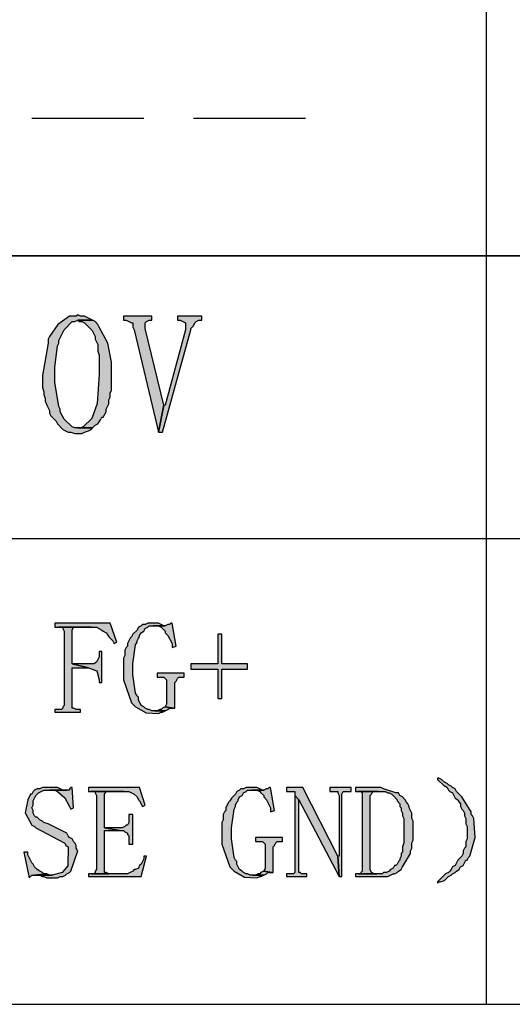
# Model space of a CAD drawing. Header units: millimetres. Extents: x 32176 to 33806, y 9889 to 10961.
# Tile 8 of 41: x 32396 to 32405, y 10187 to 10207. Entities that reach past the tile are written whole.
import ezdxf

# ---------------------------------------------------------------- set-up
doc = ezdxf.new("R2010")
doc.units = ezdxf.units.MM
doc.layers.add('Z_entity', color=7, linetype='Continuous')

msp = doc.modelspace()

# ---------------------------------------------------------------- hatches: boundary and pattern name
at = {"layer": 'Z_entity'}
for points in [[(32396.824, 10201.023), (32396.797, 10200.997), (32396.665, 10200.997), (32396.433, 10200.832), (32396.268, 10200.6), (32396.241, 10200.547), (32396.241, 10200.467), (32396.135, 10199.832), (32396.135, 10199.594), (32396.162, 10199.514), (32396.162, 10199.461), (32396.188, 10199.382), (32396.188, 10199.329), (32396.215, 10199.25), (32396.268, 10199.144), (32396.268, 10199.091), (32396.294, 10199.038), (32396.4, 10198.932), (32396.427, 10198.879), (32396.532, 10198.773), (32396.638, 10198.72), (32396.691, 10198.72), (32396.771, 10198.694), (32396.903, 10198.694), (32396.956, 10198.72), (32397.035, 10198.747), (32397.088, 10198.773), (32397.115, 10198.8), (32396.771, 10198.8), (32396.718, 10198.826), (32396.559, 10198.972), (32396.479, 10199.117), (32396.479, 10199.17), (32396.453, 10199.223), (32396.374, 10199.7), (32396.374, 10199.991), (32396.427, 10200.415), (32396.453, 10200.467), (32396.453, 10200.52), (32396.558, 10200.727), (32396.718, 10200.891), (32396.771, 10200.891), (32396.824, 10200.918), (32397.115, 10200.918), (32397.062, 10200.944), (32397.009, 10200.971), (32396.956, 10200.997), (32396.877, 10200.997)], [(32398.28, 10200.997), (32397.724, 10200.997), (32397.724, 10200.918), (32397.777, 10200.918), (32397.883, 10200.865), (32397.909, 10200.865), (32397.909, 10200.785), (32397.936, 10200.732), (32398.412, 10198.72), (32398.518, 10199.25), (32398.147, 10200.759), (32398.147, 10200.865), (32398.174, 10200.891), (32398.227, 10200.918), (32398.28, 10200.918)], [(32399.259, 10200.997), (32398.783, 10200.997), (32398.783, 10200.918), (32398.836, 10200.918), (32398.942, 10200.865), (32398.942, 10200.732), (32398.545, 10199.25), (32398.518, 10199.25), (32398.412, 10198.72), (32398.492, 10198.72), (32399.048, 10200.732), (32399.048, 10200.759), (32399.1, 10200.812), (32399.127, 10200.865), (32399.153, 10200.891), (32399.206, 10200.918), (32399.259, 10200.918)], [(32397.115, 10200.918), (32396.824, 10200.918), (32396.85, 10200.891), (32396.903, 10200.891), (32396.956, 10200.865), (32397.108, 10200.72), (32397.168, 10200.6), (32397.168, 10200.547), (32397.221, 10200.441), (32397.221, 10200.309), (32397.247, 10200.229), (32397.247, 10199.859), (32397.205, 10199.279), (32397.104, 10198.989), (32396.93, 10198.826), (32396.877, 10198.8), (32396.824, 10198.8), (32397.115, 10198.8), (32397.168, 10198.853), (32397.221, 10198.879), (32397.274, 10198.958), (32397.3, 10199.011), (32397.327, 10199.011), (32397.38, 10199.117), (32397.38, 10199.17), (32397.433, 10199.276), (32397.433, 10199.356), (32397.459, 10199.408), (32397.459, 10199.488), (32397.486, 10199.541), (32397.486, 10200.097), (32397.414, 10200.465), (32397.247, 10200.785), (32397.221, 10200.838), (32397.168, 10200.891)], [(32397.459, 10194.961), (32396.374, 10194.961), (32396.374, 10194.881), (32397.194, 10194.881), (32397.3, 10194.828), (32397.327, 10194.802), (32397.38, 10194.775), (32397.406, 10194.749), (32397.433, 10194.696), (32397.512, 10194.617), (32397.538, 10194.564), (32397.591, 10194.59)], [(32396.453, 10194.881), (32396.532, 10194.881), (32396.532, 10194.855), (32396.559, 10194.802), (32396.559, 10193.346), (32396.532, 10193.319), (32396.532, 10193.293), (32396.506, 10193.266), (32396.374, 10193.266), (32396.374, 10193.213), (32396.877, 10193.213), (32396.877, 10193.266), (32396.797, 10193.266), (32396.744, 10193.293), (32396.718, 10193.293), (32396.718, 10194.087), (32397.035, 10194.087), (32396.718, 10194.166), (32396.718, 10194.828), (32396.744, 10194.881), (32397.088, 10194.881)], [(32398.306, 10194.961), (32398.2, 10194.961), (32398.147, 10194.934), (32398.094, 10194.934), (32398.068, 10194.908), (32398.015, 10194.881), (32397.989, 10194.828), (32397.909, 10194.749), (32397.883, 10194.696), (32397.856, 10194.669), (32397.803, 10194.564), (32397.803, 10194.511), (32397.777, 10194.484), (32397.75, 10194.431), (32397.75, 10194.325), (32397.724, 10194.272), (32397.724, 10193.849), (32397.883, 10193.399), (32397.909, 10193.372), (32397.962, 10193.319), (32398.169, 10193.201), (32398.412, 10193.187), (32398.465, 10193.213), (32398.492, 10193.213), (32398.545, 10193.24), (32398.28, 10193.24), (32398.227, 10193.266), (32398.2, 10193.266), (32398.147, 10193.293), (32398.121, 10193.319), (32398.068, 10193.346), (32398.015, 10193.452), (32398.015, 10193.505), (32397.989, 10193.531), (32397.962, 10193.584), (32397.909, 10193.955), (32397.909, 10194.166), (32397.962, 10194.537), (32397.989, 10194.59), (32397.989, 10194.617), (32398.015, 10194.669), (32398.041, 10194.696), (32398.041, 10194.722), (32398.068, 10194.775), (32398.121, 10194.802), (32398.147, 10194.855), (32398.2, 10194.881), (32398.227, 10194.908), (32398.545, 10194.908), (32398.518, 10194.908), (32398.465, 10194.934), (32398.412, 10194.961), (32398.359, 10194.961)], [(32398.677, 10194.961), (32398.65, 10194.961), (32398.624, 10194.934), (32398.597, 10194.934), (32398.545, 10194.908), (32398.306, 10194.908), (32398.412, 10194.908), (32398.465, 10194.881), (32398.545, 10194.802), (32398.545, 10194.775), (32398.597, 10194.722), (32398.677, 10194.564), (32398.677, 10194.484), (32398.756, 10194.511)], [(32399.656, 10194.749), (32399.577, 10194.749), (32399.577, 10194.166), (32399.048, 10194.166), (32399.048, 10194.061), (32399.577, 10194.061), (32399.577, 10193.478), (32399.656, 10193.478), (32399.656, 10194.061), (32400.159, 10194.061), (32400.159, 10194.166), (32399.656, 10194.166)], [(32397.3, 10194.405), (32397.247, 10194.405), (32397.247, 10194.299), (32397.194, 10194.193), (32397.141, 10194.166), (32396.718, 10194.166), (32397.035, 10194.087), (32397.201, 10194.027), (32397.247, 10193.849), (32397.247, 10193.796), (32397.3, 10193.796)], [(32398.915, 10193.981), (32398.386, 10193.981), (32398.386, 10193.902), (32398.518, 10193.902), (32398.571, 10193.849), (32398.571, 10193.372), (32398.545, 10193.319), (32398.703, 10193.293), (32398.73, 10193.293), (32398.73, 10193.796), (32398.756, 10193.822), (32398.783, 10193.875), (32398.809, 10193.902), (32398.915, 10193.902)], [(32398.545, 10193.319), (32398.492, 10193.293), (32398.465, 10193.266), (32398.439, 10193.266), (32398.386, 10193.24), (32398.333, 10193.24), (32398.545, 10193.24), (32398.597, 10193.266), (32398.624, 10193.293), (32398.703, 10193.293)], [(32403.892, 10191.916), (32403.892, 10191.89), (32404.025, 10191.757), (32404.051, 10191.757), (32404.078, 10191.731), (32404.104, 10191.678), (32404.131, 10191.651), (32404.184, 10191.625), (32404.237, 10191.519), (32404.29, 10191.492), (32404.316, 10191.44), (32404.343, 10191.413), (32404.343, 10191.36), (32404.369, 10191.307), (32404.395, 10191.281), (32404.422, 10191.228), (32404.422, 10191.175), (32404.448, 10191.122), (32404.448, 10191.016), (32404.475, 10190.963), (32404.475, 10190.725), (32404.448, 10190.672), (32404.448, 10190.566), (32404.422, 10190.539), (32404.395, 10190.486), (32404.395, 10190.433), (32404.369, 10190.381), (32404.29, 10190.301), (32404.237, 10190.195), (32404.184, 10190.169), (32404.157, 10190.116), (32404.131, 10190.089), (32404.104, 10190.063), (32404.051, 10190.036), (32403.892, 10189.877), (32403.892, 10189.851), (32403.919, 10189.877), (32403.945, 10189.877), (32404.025, 10189.904), (32404.104, 10189.983), (32404.157, 10190.01), (32404.184, 10190.036), (32404.237, 10190.063), (32404.263, 10190.089), (32404.316, 10190.116), (32404.343, 10190.169), (32404.395, 10190.195), (32404.448, 10190.301), (32404.475, 10190.301), (32404.501, 10190.354), (32404.528, 10190.381), (32404.63, 10190.749), (32404.607, 10191.122), (32404.581, 10191.175), (32404.554, 10191.201), (32404.554, 10191.254), (32404.369, 10191.545), (32404.29, 10191.625), (32404.263, 10191.651), (32404.237, 10191.704), (32404.184, 10191.731), (32404.157, 10191.757), (32404.104, 10191.784), (32404.078, 10191.81), (32404.025, 10191.837), (32403.972, 10191.89), (32403.919, 10191.916)], [(32396.294, 10191.731), (32396.135, 10191.731), (32396.082, 10191.704), (32396.029, 10191.704), (32395.976, 10191.678), (32395.95, 10191.651), (32395.923, 10191.598), (32395.897, 10191.598), (32395.844, 10191.492), (32395.792, 10191.233), (32395.923, 10190.989), (32395.976, 10190.963), (32396.003, 10190.936), (32396.559, 10190.645), (32396.585, 10190.619), (32396.585, 10190.592), (32396.638, 10190.566), (32396.633, 10190.19), (32396.52, 10190.06), (32396.321, 10190.01), (32396.082, 10190.01), (32396.135, 10189.983), (32396.162, 10189.983), (32396.215, 10189.957), (32396.427, 10189.957), (32396.479, 10189.983), (32396.532, 10189.983), (32396.585, 10190.01), (32396.612, 10190.036), (32396.665, 10190.063), (32396.691, 10190.089), (32396.824, 10190.486), (32396.797, 10190.539), (32396.797, 10190.592), (32396.771, 10190.645), (32396.744, 10190.672), (32396.718, 10190.725), (32396.665, 10190.751), (32396.638, 10190.778), (32396.612, 10190.831), (32396.4, 10190.936), (32396.347, 10190.963), (32396.294, 10190.989), (32396.241, 10191.016), (32396.162, 10191.042), (32396.135, 10191.069), (32396.082, 10191.095), (32396.056, 10191.122), (32396.029, 10191.148), (32396.003, 10191.148), (32395.976, 10191.175), (32395.95, 10191.228), (32395.95, 10191.281), (32395.923, 10191.334), (32395.95, 10191.387), (32395.95, 10191.466), (32396.003, 10191.572), (32396.029, 10191.598), (32396.056, 10191.625), (32396.109, 10191.651), (32396.162, 10191.678), (32396.532, 10191.678), (32396.427, 10191.731), (32396.347, 10191.731)], [(32396.532, 10191.678), (32396.268, 10191.678), (32396.612, 10191.678), (32396.585, 10191.678)], [(32396.718, 10191.731), (32396.691, 10191.731), (32396.665, 10191.704), (32396.665, 10191.678), (32396.374, 10191.678), (32396.427, 10191.651), (32396.572, 10191.529), (32396.665, 10191.36), (32396.691, 10191.307), (32396.744, 10191.334)], [(32398.041, 10191.731), (32397.035, 10191.731), (32397.035, 10191.651), (32397.83, 10191.651), (32397.883, 10191.625), (32397.936, 10191.598), (32397.989, 10191.545), (32398.015, 10191.492), (32398.041, 10191.466), (32398.094, 10191.36), (32398.147, 10191.387)], [(32400.239, 10191.731), (32400.133, 10191.731), (32400.08, 10191.704), (32400.027, 10191.704), (32400.001, 10191.678), (32399.948, 10191.651), (32399.921, 10191.598), (32399.842, 10191.519), (32399.815, 10191.466), (32399.789, 10191.44), (32399.736, 10191.334), (32399.736, 10191.281), (32399.709, 10191.254), (32399.683, 10191.201), (32399.683, 10191.095), (32399.656, 10191.042), (32399.656, 10190.619), (32399.815, 10190.169), (32399.895, 10190.089), (32400.102, 10189.971), (32400.345, 10189.957), (32400.398, 10189.983), (32400.424, 10189.983), (32400.477, 10190.01), (32400.212, 10190.01), (32400.159, 10190.036), (32400.133, 10190.036), (32400.08, 10190.063), (32400.054, 10190.089), (32400.001, 10190.116), (32399.948, 10190.222), (32399.948, 10190.275), (32399.921, 10190.301), (32399.895, 10190.354), (32399.842, 10190.725), (32399.842, 10190.936), (32399.895, 10191.307), (32399.921, 10191.36), (32399.921, 10191.387), (32399.948, 10191.44), (32399.974, 10191.466), (32399.974, 10191.492), (32400.001, 10191.545), (32400.054, 10191.572), (32400.08, 10191.625), (32400.133, 10191.651), (32400.159, 10191.678), (32400.477, 10191.678), (32400.451, 10191.678), (32400.398, 10191.704), (32400.345, 10191.731), (32400.292, 10191.731)], [(32400.61, 10191.731), (32400.583, 10191.731), (32400.557, 10191.704), (32400.53, 10191.704), (32400.477, 10191.678), (32400.239, 10191.678), (32400.345, 10191.678), (32400.398, 10191.651), (32400.424, 10191.625), (32400.477, 10191.572), (32400.477, 10191.545), (32400.53, 10191.492), (32400.61, 10191.334), (32400.61, 10191.254), (32400.689, 10191.281)], [(32401.245, 10191.731), (32400.927, 10191.731), (32400.927, 10191.651), (32401.086, 10191.651), (32401.086, 10191.572), (32401.166, 10191.492), (32401.96, 10189.983), (32401.933, 10190.381)], [(32402.198, 10191.731), (32401.774, 10191.731), (32401.774, 10191.651), (32401.933, 10191.651), (32401.933, 10191.625), (32401.96, 10191.572), (32401.96, 10190.381), (32401.933, 10190.381), (32401.96, 10189.983), (32402.013, 10189.983), (32402.013, 10191.598), (32402.039, 10191.651), (32402.198, 10191.651)], [(32402.728, 10191.731), (32402.277, 10191.731), (32402.277, 10191.651), (32402.86, 10191.651), (32402.913, 10191.625), (32402.939, 10191.625), (32402.992, 10191.598), (32403.019, 10191.572), (32403.098, 10191.492), (32403.098, 10191.466), (32403.151, 10191.413), (32403.151, 10191.36), (32403.178, 10191.334), (32403.178, 10191.281), (32403.204, 10191.228), (32403.204, 10191.175), (32403.231, 10191.122), (32403.231, 10191.069), (32403.231, 10190.698), (32403.231, 10190.645), (32403.204, 10190.566), (32403.204, 10190.46), (32403.178, 10190.433), (32403.178, 10190.381), (32403.151, 10190.328), (32403.151, 10190.301), (32403.125, 10190.275), (32403.098, 10190.222), (32403.072, 10190.195), (32403.045, 10190.195), (32403.019, 10190.142), (32402.966, 10190.116), (32402.939, 10190.089), (32402.886, 10190.063), (32402.833, 10190.063), (32402.807, 10190.036), (32402.277, 10190.036), (32402.277, 10189.983), (32402.913, 10189.983), (32402.966, 10190.01), (32403.019, 10190.036), (32403.045, 10190.036), (32403.098, 10190.063), (32403.125, 10190.089), (32403.178, 10190.116), (32403.204, 10190.169), (32403.363, 10190.433), (32403.363, 10190.486), (32403.389, 10190.539), (32403.389, 10190.645), (32403.416, 10190.698), (32403.416, 10191.069), (32403.389, 10191.122), (32403.389, 10191.228), (32403.336, 10191.334), (32403.336, 10191.36), (32403.31, 10191.413), (32403.284, 10191.44), (32403.257, 10191.492), (32403.204, 10191.545), (32403.151, 10191.572), (32403.125, 10191.625), (32403.072, 10191.625), (32402.833, 10191.704), (32402.781, 10191.731)], [(32397.088, 10191.651), (32397.168, 10191.651), (32397.168, 10191.625), (32397.194, 10191.572), (32397.194, 10190.116), (32397.168, 10190.089), (32397.168, 10190.063), (32397.141, 10190.036), (32397.088, 10190.036), (32397.433, 10190.036), (32397.38, 10190.063), (32397.353, 10190.063), (32397.353, 10190.884), (32397.644, 10190.884), (32397.353, 10190.936), (32397.353, 10191.598), (32397.38, 10191.651), (32397.724, 10191.651)], [(32401.086, 10191.572), (32401.086, 10190.063), (32401.06, 10190.036), (32400.927, 10190.036), (32400.927, 10189.983), (32401.324, 10189.983), (32401.324, 10190.036), (32401.218, 10190.036), (32401.192, 10190.063), (32401.166, 10190.063), (32401.166, 10191.492)], [(32402.33, 10191.651), (32402.383, 10191.651), (32402.41, 10191.625), (32402.41, 10190.089), (32402.383, 10190.063), (32402.383, 10190.036), (32402.33, 10190.036), (32402.701, 10190.036), (32402.648, 10190.036), (32402.595, 10190.063), (32402.569, 10190.116), (32402.569, 10191.572), (32402.595, 10191.598), (32402.622, 10191.651), (32402.728, 10191.651)], [(32397.909, 10191.201), (32397.83, 10191.201), (32397.83, 10191.042), (32397.803, 10190.989), (32397.777, 10190.989), (32397.75, 10190.963), (32397.697, 10190.936), (32397.353, 10190.936), (32397.644, 10190.884), (32397.724, 10190.884), (32397.75, 10190.857), (32397.803, 10190.831), (32397.803, 10190.804), (32397.83, 10190.778), (32397.83, 10190.619), (32397.909, 10190.619)], [(32400.848, 10190.751), (32400.318, 10190.751), (32400.318, 10190.672), (32400.451, 10190.672), (32400.504, 10190.619), (32400.504, 10190.142), (32400.477, 10190.089), (32400.636, 10190.063), (32400.663, 10190.063), (32400.663, 10190.566), (32400.689, 10190.592), (32400.715, 10190.645), (32400.742, 10190.672), (32400.848, 10190.672)], [(32395.844, 10190.46), (32395.765, 10190.46), (32395.871, 10189.957), (32395.923, 10190.01), (32395.976, 10190.01), (32396.215, 10190.036), (32396.162, 10190.036), (32396.135, 10190.063), (32396.082, 10190.089), (32396.029, 10190.116), (32395.976, 10190.169), (32395.95, 10190.222), (32395.923, 10190.248), (32395.844, 10190.407)], [(32398.121, 10190.381), (32398.121, 10190.328), (32398.068, 10190.222), (32398.041, 10190.195), (32398.015, 10190.142), (32397.962, 10190.116), (32397.936, 10190.116), (32397.909, 10190.089), (32397.856, 10190.063), (32397.803, 10190.036), (32397.035, 10190.036), (32397.035, 10189.983), (32398.068, 10189.983), (32398.174, 10190.381)], [(32396.215, 10190.036), (32395.976, 10190.01), (32396.321, 10190.01), (32396.268, 10190.01)], [(32400.477, 10190.089), (32400.424, 10190.063), (32400.398, 10190.036), (32400.371, 10190.036), (32400.318, 10190.01), (32400.265, 10190.01), (32400.477, 10190.01), (32400.53, 10190.036), (32400.557, 10190.063), (32400.636, 10190.063)]]:
    msp.add_hatch(color=7, dxfattribs=at).paths.add_polyline_path(points)

# ---------------------------------------------------------------- linework, layer by layer
at = {"layer": 'Z_entity', "color": 7}
for p, q in [((32404.846, 10255.509), (32404.846, 10187.468)), ((32395.923, 10204.889), (32398.121, 10204.889)), ((32399.1, 10204.889), (32401.298, 10204.889)), ((32380.462, 10202.188), (32415.78, 10202.188)), ((32415.78, 10202.188), (32380.462, 10202.188)), ((32396.665, 10200.997), (32396.433, 10200.832)), ((32396.797, 10200.997), (32396.665, 10200.997)), ((32396.824, 10201.023), (32396.797, 10200.997)), ((32396.877, 10200.997), (32396.824, 10201.023)), ((32396.956, 10200.997), (32396.877, 10200.997)), ((32397.009, 10200.971), (32396.956, 10200.997)), ((32397.062, 10200.944), (32397.009, 10200.971)), ((32398.28, 10200.997), (32397.724, 10200.997)), ((32397.724, 10200.997), (32397.724, 10200.918)), ((32398.28, 10200.918), (32398.28, 10200.997)), ((32399.259, 10200.997), (32398.783, 10200.997)), ((32398.783, 10200.997), (32398.783, 10200.918)), ((32399.259, 10200.918), (32399.259, 10200.997)), ((32396.433, 10200.832), (32396.268, 10200.6)), ((32396.558, 10200.727), (32396.718, 10200.891)), ((32396.718, 10200.891), (32396.771, 10200.891)), ((32396.771, 10200.891), (32396.824, 10200.918)), ((32396.824, 10200.918), (32397.115, 10200.918)), ((32397.115, 10200.918), (32396.824, 10200.918)), ((32396.824, 10200.918), (32396.85, 10200.891)), ((32396.85, 10200.891), (32396.903, 10200.891)), ((32396.903, 10200.891), (32396.956, 10200.865)), ((32396.956, 10200.865), (32397.108, 10200.72)), ((32397.115, 10200.918), (32397.062, 10200.944)), ((32397.168, 10200.891), (32397.115, 10200.918)), ((32397.221, 10200.838), (32397.168, 10200.891)), ((32397.247, 10200.785), (32397.221, 10200.838)), ((32397.414, 10200.465), (32397.247, 10200.785)), ((32397.724, 10200.918), (32397.777, 10200.918)), ((32397.777, 10200.918), (32397.883, 10200.865)), ((32397.883, 10200.865), (32397.909, 10200.865)), ((32397.909, 10200.865), (32397.909, 10200.785)), ((32397.909, 10200.785), (32397.936, 10200.732)), ((32398.147, 10200.865), (32398.174, 10200.891)), ((32398.147, 10200.759), (32398.147, 10200.865)), ((32398.174, 10200.891), (32398.227, 10200.918)), ((32398.227, 10200.918), (32398.28, 10200.918)), ((32398.783, 10200.918), (32398.836, 10200.918)), ((32398.836, 10200.918), (32398.942, 10200.865)), ((32398.942, 10200.865), (32398.942, 10200.732)), ((32399.048, 10200.759), (32399.1, 10200.812)), ((32399.1, 10200.812), (32399.127, 10200.865)), ((32399.127, 10200.865), (32399.153, 10200.891)), ((32399.153, 10200.891), (32399.206, 10200.918)), ((32399.206, 10200.918), (32399.259, 10200.918)), ((32396.268, 10200.6), (32396.241, 10200.547)), ((32396.453, 10200.52), (32396.558, 10200.727)), ((32397.108, 10200.72), (32397.168, 10200.6)), ((32397.168, 10200.6), (32397.168, 10200.547)), ((32397.936, 10200.732), (32398.412, 10198.72)), ((32398.518, 10199.25), (32398.147, 10200.759)), ((32398.492, 10198.72), (32399.048, 10200.732)), ((32398.942, 10200.732), (32398.545, 10199.25)), ((32399.048, 10200.732), (32399.048, 10200.759)), ((32396.241, 10200.467), (32396.135, 10199.832)), ((32396.241, 10200.547), (32396.241, 10200.467)), ((32396.374, 10199.991), (32396.427, 10200.415)), ((32396.427, 10200.415), (32396.453, 10200.467)), ((32396.453, 10200.467), (32396.453, 10200.52)), ((32397.168, 10200.547), (32397.221, 10200.441)), ((32397.221, 10200.441), (32397.221, 10200.309)), ((32397.486, 10200.097), (32397.414, 10200.465)), ((32397.221, 10200.309), (32397.247, 10200.229)), ((32397.247, 10200.229), (32397.247, 10199.859)), ((32397.486, 10199.541), (32397.486, 10200.097)), ((32396.135, 10199.832), (32396.135, 10199.594)), ((32396.374, 10199.7), (32396.374, 10199.991)), ((32397.247, 10199.859), (32397.205, 10199.279)), ((32396.453, 10199.223), (32396.374, 10199.7)), ((32396.135, 10199.594), (32396.162, 10199.514)), ((32396.162, 10199.514), (32396.162, 10199.461)), ((32396.162, 10199.461), (32396.188, 10199.382)), ((32397.459, 10199.488), (32397.486, 10199.541)), ((32397.459, 10199.408), (32397.459, 10199.488)), ((32396.188, 10199.382), (32396.188, 10199.329)), ((32396.188, 10199.329), (32396.215, 10199.25)), ((32396.215, 10199.25), (32396.268, 10199.144)), ((32396.479, 10199.17), (32396.453, 10199.223)), ((32397.205, 10199.279), (32397.104, 10198.989)), ((32397.38, 10199.17), (32397.433, 10199.276)), ((32397.433, 10199.356), (32397.459, 10199.408)), ((32397.433, 10199.276), (32397.433, 10199.356)), ((32398.518, 10199.25), (32398.412, 10198.72)), ((32398.412, 10198.72), (32398.518, 10199.25)), ((32398.545, 10199.25), (32398.518, 10199.25)), ((32396.268, 10199.144), (32396.268, 10199.091)), ((32396.268, 10199.091), (32396.294, 10199.038)), ((32396.294, 10199.038), (32396.4, 10198.932)), ((32396.479, 10199.117), (32396.479, 10199.17)), ((32396.559, 10198.972), (32396.479, 10199.117)), ((32397.327, 10199.011), (32397.38, 10199.117)), ((32397.38, 10199.117), (32397.38, 10199.17)), ((32396.4, 10198.932), (32396.427, 10198.879)), ((32396.427, 10198.879), (32396.532, 10198.773)), ((32396.718, 10198.826), (32396.559, 10198.972)), ((32397.104, 10198.989), (32396.93, 10198.826)), ((32397.115, 10198.8), (32397.168, 10198.853)), ((32397.168, 10198.853), (32397.221, 10198.879)), ((32397.221, 10198.879), (32397.274, 10198.958)), ((32397.274, 10198.958), (32397.3, 10199.011)), ((32397.3, 10199.011), (32397.327, 10199.011)), ((32396.532, 10198.773), (32396.638, 10198.72)), ((32396.638, 10198.72), (32396.691, 10198.72)), ((32396.691, 10198.72), (32396.771, 10198.694)), ((32396.771, 10198.8), (32396.718, 10198.826)), ((32397.115, 10198.8), (32396.771, 10198.8)), ((32396.771, 10198.694), (32396.903, 10198.694)), ((32396.877, 10198.8), (32396.824, 10198.8)), ((32396.824, 10198.8), (32397.115, 10198.8)), ((32396.93, 10198.826), (32396.877, 10198.8)), ((32396.903, 10198.694), (32396.956, 10198.72)), ((32396.956, 10198.72), (32397.035, 10198.747)), ((32397.035, 10198.747), (32397.088, 10198.773)), ((32397.088, 10198.773), (32397.115, 10198.8)), ((32398.412, 10198.72), (32398.492, 10198.72)), ((32380.462, 10196.629), (32415.78, 10196.629)), ((32397.459, 10194.961), (32396.374, 10194.961)), ((32396.374, 10194.961), (32396.374, 10194.881)), ((32396.374, 10194.881), (32397.194, 10194.881)), ((32396.453, 10194.881), (32396.532, 10194.881)), ((32397.088, 10194.881), (32396.453, 10194.881)), ((32396.532, 10194.881), (32396.532, 10194.855)), ((32396.532, 10194.855), (32396.559, 10194.802)), ((32396.559, 10194.802), (32396.559, 10193.346)), ((32396.718, 10194.828), (32396.744, 10194.881)), ((32396.718, 10194.166), (32396.718, 10194.828)), ((32396.744, 10194.881), (32397.088, 10194.881)), ((32397.194, 10194.881), (32397.3, 10194.828)), ((32397.3, 10194.828), (32397.327, 10194.802)), ((32397.327, 10194.802), (32397.38, 10194.775)), ((32397.38, 10194.775), (32397.406, 10194.749)), ((32397.591, 10194.59), (32397.459, 10194.961)), ((32397.989, 10194.828), (32397.909, 10194.749)), ((32398.015, 10194.881), (32397.989, 10194.828)), ((32398.068, 10194.908), (32398.015, 10194.881)), ((32398.041, 10194.722), (32398.068, 10194.775)), ((32398.094, 10194.934), (32398.068, 10194.908)), ((32398.068, 10194.775), (32398.121, 10194.802)), ((32398.147, 10194.934), (32398.094, 10194.934)), ((32398.121, 10194.802), (32398.147, 10194.855)), ((32398.2, 10194.961), (32398.147, 10194.934)), ((32398.147, 10194.855), (32398.2, 10194.881)), ((32398.306, 10194.961), (32398.2, 10194.961)), ((32398.2, 10194.881), (32398.227, 10194.908)), ((32398.227, 10194.908), (32398.545, 10194.908)), ((32398.359, 10194.961), (32398.306, 10194.961)), ((32398.545, 10194.908), (32398.306, 10194.908)), ((32398.306, 10194.908), (32398.412, 10194.908)), ((32398.412, 10194.961), (32398.359, 10194.961)), ((32398.465, 10194.934), (32398.412, 10194.961)), ((32398.412, 10194.908), (32398.465, 10194.881)), ((32398.518, 10194.908), (32398.465, 10194.934)), ((32398.465, 10194.881), (32398.545, 10194.802)), ((32398.545, 10194.908), (32398.518, 10194.908)), ((32398.597, 10194.934), (32398.545, 10194.908)), ((32398.545, 10194.802), (32398.545, 10194.775)), ((32398.545, 10194.775), (32398.597, 10194.722)), ((32398.624, 10194.934), (32398.597, 10194.934)), ((32398.65, 10194.961), (32398.624, 10194.934)), ((32398.677, 10194.961), (32398.65, 10194.961)), ((32398.756, 10194.511), (32398.677, 10194.961)), ((32397.406, 10194.749), (32397.433, 10194.696)), ((32397.433, 10194.696), (32397.512, 10194.617)), ((32397.512, 10194.617), (32397.538, 10194.564)), ((32397.538, 10194.564), (32397.591, 10194.59)), ((32397.856, 10194.669), (32397.803, 10194.564)), ((32397.883, 10194.696), (32397.856, 10194.669)), ((32397.909, 10194.749), (32397.883, 10194.696)), ((32397.962, 10194.537), (32397.989, 10194.59)), ((32397.989, 10194.617), (32398.015, 10194.669)), ((32397.989, 10194.59), (32397.989, 10194.617)), ((32398.015, 10194.669), (32398.041, 10194.696)), ((32398.041, 10194.696), (32398.041, 10194.722)), ((32398.597, 10194.722), (32398.677, 10194.564)), ((32399.656, 10194.749), (32399.577, 10194.749)), ((32399.577, 10194.749), (32399.577, 10194.166)), ((32399.656, 10194.166), (32399.656, 10194.749)), ((32397.3, 10194.405), (32397.247, 10194.405)), ((32397.247, 10194.405), (32397.247, 10194.299)), ((32397.3, 10193.796), (32397.3, 10194.405)), ((32397.777, 10194.484), (32397.75, 10194.431)), ((32397.75, 10194.431), (32397.75, 10194.325)), ((32397.803, 10194.511), (32397.777, 10194.484)), ((32397.803, 10194.564), (32397.803, 10194.511)), ((32397.909, 10194.166), (32397.962, 10194.537)), ((32398.677, 10194.564), (32398.677, 10194.484)), ((32398.677, 10194.484), (32398.756, 10194.511)), ((32397.194, 10194.193), (32397.141, 10194.166)), ((32397.247, 10194.299), (32397.194, 10194.193)), ((32397.75, 10194.325), (32397.724, 10194.272)), ((32397.724, 10194.272), (32397.724, 10193.849)), ((32397.035, 10194.087), (32396.718, 10194.166)), ((32397.141, 10194.166), (32396.718, 10194.166)), ((32396.718, 10194.166), (32397.035, 10194.087)), ((32396.718, 10193.293), (32396.718, 10194.087)), ((32396.718, 10194.087), (32397.035, 10194.087)), ((32397.035, 10194.087), (32397.201, 10194.027)), ((32397.201, 10194.027), (32397.247, 10193.849)), ((32397.909, 10193.955), (32397.909, 10194.166)), ((32399.577, 10194.166), (32399.048, 10194.166)), ((32399.048, 10194.166), (32399.048, 10194.061)), ((32399.048, 10194.061), (32399.577, 10194.061)), ((32399.577, 10194.061), (32399.577, 10193.478)), ((32400.159, 10194.166), (32399.656, 10194.166)), ((32399.656, 10193.478), (32399.656, 10194.061)), ((32399.656, 10194.061), (32400.159, 10194.061)), ((32400.159, 10194.061), (32400.159, 10194.166)), ((32397.247, 10193.849), (32397.247, 10193.796)), ((32397.724, 10193.849), (32397.883, 10193.399)), ((32397.962, 10193.584), (32397.909, 10193.955)), ((32398.915, 10193.981), (32398.386, 10193.981)), ((32398.386, 10193.981), (32398.386, 10193.902)), ((32398.386, 10193.902), (32398.518, 10193.902)), ((32398.518, 10193.902), (32398.571, 10193.849)), ((32398.571, 10193.849), (32398.571, 10193.372)), ((32398.73, 10193.796), (32398.756, 10193.822)), ((32398.756, 10193.822), (32398.783, 10193.875)), ((32398.783, 10193.875), (32398.809, 10193.902)), ((32398.809, 10193.902), (32398.915, 10193.902)), ((32398.915, 10193.902), (32398.915, 10193.981)), ((32397.247, 10193.796), (32397.3, 10193.796)), ((32398.73, 10193.293), (32398.73, 10193.796)), ((32397.989, 10193.531), (32397.962, 10193.584)), ((32398.015, 10193.505), (32397.989, 10193.531)), ((32398.015, 10193.452), (32398.015, 10193.505)), ((32398.068, 10193.346), (32398.015, 10193.452)), ((32399.577, 10193.478), (32399.656, 10193.478)), ((32396.506, 10193.266), (32396.374, 10193.266)), ((32396.374, 10193.266), (32396.374, 10193.213)), ((32396.532, 10193.293), (32396.506, 10193.266)), ((32396.559, 10193.346), (32396.532, 10193.319)), ((32396.532, 10193.319), (32396.532, 10193.293)), ((32396.744, 10193.293), (32396.718, 10193.293)), ((32396.797, 10193.266), (32396.744, 10193.293)), ((32396.877, 10193.266), (32396.797, 10193.266)), ((32396.877, 10193.213), (32396.877, 10193.266)), ((32397.883, 10193.399), (32397.909, 10193.372)), ((32397.909, 10193.372), (32397.962, 10193.319)), ((32397.962, 10193.319), (32398.169, 10193.201)), ((32398.121, 10193.319), (32398.068, 10193.346)), ((32398.147, 10193.293), (32398.121, 10193.319)), ((32398.2, 10193.266), (32398.147, 10193.293)), ((32398.227, 10193.266), (32398.2, 10193.266)), ((32398.28, 10193.24), (32398.227, 10193.266)), ((32398.545, 10193.24), (32398.28, 10193.24)), ((32398.386, 10193.24), (32398.333, 10193.24)), ((32398.333, 10193.24), (32398.545, 10193.24)), ((32398.439, 10193.266), (32398.386, 10193.24)), ((32398.465, 10193.266), (32398.439, 10193.266)), ((32398.492, 10193.293), (32398.465, 10193.266)), ((32398.545, 10193.319), (32398.492, 10193.293)), ((32398.492, 10193.213), (32398.545, 10193.24)), ((32398.571, 10193.372), (32398.545, 10193.319)), ((32398.545, 10193.319), (32398.703, 10193.293)), ((32398.703, 10193.293), (32398.545, 10193.319)), ((32398.545, 10193.24), (32398.597, 10193.266)), ((32398.597, 10193.266), (32398.624, 10193.293)), ((32398.624, 10193.293), (32398.703, 10193.293)), ((32398.703, 10193.293), (32398.73, 10193.293)), ((32396.374, 10193.213), (32396.877, 10193.213)), ((32398.169, 10193.201), (32398.412, 10193.187)), ((32398.412, 10193.187), (32398.465, 10193.213)), ((32398.465, 10193.213), (32398.492, 10193.213)), ((32403.892, 10191.916), (32403.892, 10191.89)), ((32403.919, 10191.916), (32403.892, 10191.916)), ((32403.892, 10191.89), (32404.025, 10191.757)), ((32403.972, 10191.89), (32403.919, 10191.916)), ((32404.025, 10191.837), (32403.972, 10191.89)), ((32395.976, 10191.678), (32395.95, 10191.651)), ((32396.029, 10191.704), (32395.976, 10191.678)), ((32396.082, 10191.704), (32396.029, 10191.704)), ((32396.135, 10191.731), (32396.082, 10191.704)), ((32396.109, 10191.651), (32396.162, 10191.678)), ((32396.294, 10191.731), (32396.135, 10191.731)), ((32396.162, 10191.678), (32396.532, 10191.678)), ((32396.532, 10191.678), (32396.268, 10191.678)), ((32396.268, 10191.678), (32396.612, 10191.678)), ((32396.347, 10191.731), (32396.294, 10191.731)), ((32396.427, 10191.731), (32396.347, 10191.731)), ((32396.665, 10191.678), (32396.374, 10191.678)), ((32396.374, 10191.678), (32396.427, 10191.651)), ((32396.532, 10191.678), (32396.427, 10191.731)), ((32396.585, 10191.678), (32396.532, 10191.678)), ((32396.612, 10191.678), (32396.585, 10191.678)), ((32396.691, 10191.731), (32396.665, 10191.704)), ((32396.665, 10191.704), (32396.665, 10191.678)), ((32396.718, 10191.731), (32396.691, 10191.731)), ((32396.744, 10191.334), (32396.718, 10191.731)), ((32398.041, 10191.731), (32397.035, 10191.731)), ((32397.035, 10191.731), (32397.035, 10191.651)), ((32398.147, 10191.387), (32398.041, 10191.731)), ((32400.001, 10191.678), (32399.948, 10191.651)), ((32400.027, 10191.704), (32400.001, 10191.678)), ((32400.08, 10191.704), (32400.027, 10191.704)), ((32400.133, 10191.731), (32400.08, 10191.704)), ((32400.239, 10191.731), (32400.133, 10191.731)), ((32400.133, 10191.651), (32400.159, 10191.678)), ((32400.159, 10191.678), (32400.477, 10191.678)), ((32400.292, 10191.731), (32400.239, 10191.731)), ((32400.477, 10191.678), (32400.239, 10191.678)), ((32400.239, 10191.678), (32400.345, 10191.678)), ((32400.345, 10191.731), (32400.292, 10191.731)), ((32400.398, 10191.704), (32400.345, 10191.731)), ((32400.345, 10191.678), (32400.398, 10191.651)), ((32400.451, 10191.678), (32400.398, 10191.704)), ((32400.477, 10191.678), (32400.451, 10191.678)), ((32400.53, 10191.704), (32400.477, 10191.678)), ((32400.557, 10191.704), (32400.53, 10191.704)), ((32400.583, 10191.731), (32400.557, 10191.704)), ((32400.61, 10191.731), (32400.583, 10191.731)), ((32400.689, 10191.281), (32400.61, 10191.731)), ((32401.245, 10191.731), (32400.927, 10191.731)), ((32400.927, 10191.731), (32400.927, 10191.651)), ((32401.933, 10190.381), (32401.245, 10191.731)), ((32402.198, 10191.731), (32401.774, 10191.731)), ((32401.774, 10191.731), (32401.774, 10191.651)), ((32402.198, 10191.651), (32402.198, 10191.731)), ((32402.728, 10191.731), (32402.277, 10191.731)), ((32402.277, 10191.731), (32402.277, 10191.651)), ((32402.781, 10191.731), (32402.728, 10191.731)), ((32402.833, 10191.704), (32402.781, 10191.731)), ((32403.072, 10191.625), (32402.833, 10191.704)), ((32404.078, 10191.81), (32404.025, 10191.837)), ((32404.025, 10191.757), (32404.051, 10191.757)), ((32404.051, 10191.757), (32404.078, 10191.731)), ((32404.104, 10191.784), (32404.078, 10191.81)), ((32404.078, 10191.731), (32404.104, 10191.678)), ((32404.157, 10191.757), (32404.104, 10191.784)), ((32404.104, 10191.678), (32404.131, 10191.651)), ((32404.184, 10191.731), (32404.157, 10191.757)), ((32404.237, 10191.704), (32404.184, 10191.731)), ((32404.263, 10191.651), (32404.237, 10191.704)), ((32395.844, 10191.492), (32395.792, 10191.233)), ((32395.897, 10191.598), (32395.844, 10191.492)), ((32395.923, 10191.598), (32395.897, 10191.598)), ((32395.95, 10191.651), (32395.923, 10191.598)), ((32395.95, 10191.466), (32396.003, 10191.572)), ((32396.003, 10191.572), (32396.029, 10191.598)), ((32396.029, 10191.598), (32396.056, 10191.625)), ((32396.056, 10191.625), (32396.109, 10191.651)), ((32396.427, 10191.651), (32396.572, 10191.529)), ((32396.572, 10191.529), (32396.665, 10191.36)), ((32397.035, 10191.651), (32397.83, 10191.651)), ((32397.088, 10191.651), (32397.168, 10191.651)), ((32397.724, 10191.651), (32397.088, 10191.651)), ((32397.168, 10191.651), (32397.168, 10191.625)), ((32397.168, 10191.625), (32397.194, 10191.572)), ((32397.194, 10191.572), (32397.194, 10190.116)), ((32397.353, 10191.598), (32397.38, 10191.651)), ((32397.353, 10190.936), (32397.353, 10191.598)), ((32397.38, 10191.651), (32397.724, 10191.651)), ((32397.83, 10191.651), (32397.883, 10191.625)), ((32397.883, 10191.625), (32397.936, 10191.598)), ((32397.936, 10191.598), (32397.989, 10191.545)), ((32397.989, 10191.545), (32398.015, 10191.492)), ((32398.015, 10191.492), (32398.041, 10191.466)), ((32399.842, 10191.519), (32399.815, 10191.466)), ((32399.921, 10191.598), (32399.842, 10191.519)), ((32399.948, 10191.651), (32399.921, 10191.598)), ((32399.974, 10191.492), (32400.001, 10191.545)), ((32399.974, 10191.466), (32399.974, 10191.492)), ((32400.001, 10191.545), (32400.054, 10191.572)), ((32400.054, 10191.572), (32400.08, 10191.625)), ((32400.08, 10191.625), (32400.133, 10191.651)), ((32400.398, 10191.651), (32400.424, 10191.625)), ((32400.424, 10191.625), (32400.477, 10191.572)), ((32400.477, 10191.572), (32400.477, 10191.545)), ((32400.477, 10191.545), (32400.53, 10191.492)), ((32400.53, 10191.492), (32400.61, 10191.334)), ((32400.927, 10191.651), (32401.086, 10191.651)), ((32401.086, 10191.651), (32401.086, 10191.572)), ((32401.086, 10191.572), (32401.166, 10191.492)), ((32401.086, 10191.572), (32401.086, 10190.063)), ((32401.166, 10191.492), (32401.086, 10191.572)), ((32401.166, 10191.492), (32401.96, 10189.983)), ((32401.166, 10190.063), (32401.166, 10191.492)), ((32401.774, 10191.651), (32401.933, 10191.651)), ((32401.933, 10191.651), (32401.933, 10191.625)), ((32401.933, 10191.625), (32401.96, 10191.572)), ((32401.96, 10191.572), (32401.96, 10190.381)), ((32402.013, 10191.598), (32402.039, 10191.651)), ((32402.013, 10189.983), (32402.013, 10191.598)), ((32402.039, 10191.651), (32402.198, 10191.651)), ((32402.277, 10191.651), (32402.86, 10191.651)), ((32402.33, 10191.651), (32402.383, 10191.651)), ((32402.728, 10191.651), (32402.33, 10191.651)), ((32402.383, 10191.651), (32402.41, 10191.625)), ((32402.41, 10191.625), (32402.41, 10190.089)), ((32402.569, 10191.572), (32402.595, 10191.598)), ((32402.569, 10190.116), (32402.569, 10191.572)), ((32402.595, 10191.598), (32402.622, 10191.651)), ((32402.622, 10191.651), (32402.728, 10191.651)), ((32402.86, 10191.651), (32402.913, 10191.625)), ((32402.913, 10191.625), (32402.939, 10191.625)), ((32402.939, 10191.625), (32402.992, 10191.598)), ((32402.992, 10191.598), (32403.019, 10191.572)), ((32403.019, 10191.572), (32403.098, 10191.492)), ((32403.125, 10191.625), (32403.072, 10191.625)), ((32403.098, 10191.492), (32403.098, 10191.466)), ((32403.151, 10191.572), (32403.125, 10191.625)), ((32403.204, 10191.545), (32403.151, 10191.572)), ((32403.257, 10191.492), (32403.204, 10191.545)), ((32403.284, 10191.44), (32403.257, 10191.492)), ((32404.131, 10191.651), (32404.184, 10191.625)), ((32404.184, 10191.625), (32404.237, 10191.519)), ((32404.237, 10191.519), (32404.29, 10191.492)), ((32404.29, 10191.625), (32404.263, 10191.651)), ((32404.369, 10191.545), (32404.29, 10191.625)), ((32404.29, 10191.492), (32404.316, 10191.44)), ((32404.554, 10191.254), (32404.369, 10191.545)), ((32395.923, 10191.334), (32395.95, 10191.387)), ((32395.95, 10191.281), (32395.923, 10191.334)), ((32395.95, 10191.387), (32395.95, 10191.466)), ((32396.665, 10191.36), (32396.691, 10191.307)), ((32396.691, 10191.307), (32396.744, 10191.334)), ((32398.041, 10191.466), (32398.094, 10191.36)), ((32398.094, 10191.36), (32398.147, 10191.387)), ((32399.789, 10191.44), (32399.736, 10191.334)), ((32399.736, 10191.334), (32399.736, 10191.281)), ((32399.815, 10191.466), (32399.789, 10191.44)), ((32399.842, 10190.936), (32399.895, 10191.307)), ((32399.895, 10191.307), (32399.921, 10191.36)), ((32399.921, 10191.387), (32399.948, 10191.44)), ((32399.921, 10191.36), (32399.921, 10191.387)), ((32399.948, 10191.44), (32399.974, 10191.466)), ((32400.61, 10191.334), (32400.61, 10191.254)), ((32403.098, 10191.466), (32403.151, 10191.413)), ((32403.151, 10191.413), (32403.151, 10191.36)), ((32403.151, 10191.36), (32403.178, 10191.334)), ((32403.178, 10191.334), (32403.178, 10191.281)), ((32403.31, 10191.413), (32403.284, 10191.44)), ((32403.336, 10191.36), (32403.31, 10191.413)), ((32403.336, 10191.334), (32403.336, 10191.36)), ((32403.389, 10191.228), (32403.336, 10191.334)), ((32404.316, 10191.44), (32404.343, 10191.413)), ((32404.343, 10191.413), (32404.343, 10191.36)), ((32404.343, 10191.36), (32404.369, 10191.307)), ((32404.369, 10191.307), (32404.395, 10191.281)), ((32395.792, 10191.233), (32395.923, 10190.989)), ((32395.95, 10191.228), (32395.95, 10191.281)), ((32395.976, 10191.175), (32395.95, 10191.228)), ((32396.003, 10191.148), (32395.976, 10191.175)), ((32396.029, 10191.148), (32396.003, 10191.148)), ((32396.056, 10191.122), (32396.029, 10191.148)), ((32396.082, 10191.095), (32396.056, 10191.122)), ((32396.135, 10191.069), (32396.082, 10191.095)), ((32397.909, 10191.201), (32397.83, 10191.201)), ((32397.83, 10191.201), (32397.83, 10191.042)), ((32397.909, 10190.619), (32397.909, 10191.201)), ((32399.683, 10191.095), (32399.656, 10191.042)), ((32399.709, 10191.254), (32399.683, 10191.201)), ((32399.683, 10191.201), (32399.683, 10191.095)), ((32399.736, 10191.281), (32399.709, 10191.254)), ((32400.61, 10191.254), (32400.689, 10191.281)), ((32403.178, 10191.281), (32403.204, 10191.228)), ((32403.204, 10191.228), (32403.204, 10191.175)), ((32403.204, 10191.175), (32403.231, 10191.122)), ((32403.231, 10191.122), (32403.231, 10191.069)), ((32403.389, 10191.122), (32403.389, 10191.228)), ((32403.416, 10191.069), (32403.389, 10191.122)), ((32404.395, 10191.281), (32404.422, 10191.228)), ((32404.422, 10191.228), (32404.422, 10191.175)), ((32404.422, 10191.175), (32404.448, 10191.122)), ((32404.448, 10191.122), (32404.448, 10191.016)), ((32404.554, 10191.201), (32404.554, 10191.254)), ((32404.581, 10191.175), (32404.554, 10191.201)), ((32404.607, 10191.122), (32404.581, 10191.175)), ((32404.63, 10190.749), (32404.607, 10191.122)), ((32395.923, 10190.989), (32395.976, 10190.963)), ((32395.976, 10190.963), (32396.003, 10190.936)), ((32396.003, 10190.936), (32396.559, 10190.645)), ((32396.162, 10191.042), (32396.135, 10191.069)), ((32396.241, 10191.016), (32396.162, 10191.042)), ((32396.294, 10190.989), (32396.241, 10191.016)), ((32396.347, 10190.963), (32396.294, 10190.989)), ((32396.4, 10190.936), (32396.347, 10190.963)), ((32396.612, 10190.831), (32396.4, 10190.936)), ((32397.644, 10190.884), (32397.353, 10190.936)), ((32397.697, 10190.936), (32397.353, 10190.936)), ((32397.353, 10190.936), (32397.644, 10190.884)), ((32397.75, 10190.963), (32397.697, 10190.936)), ((32397.777, 10190.989), (32397.75, 10190.963)), ((32397.803, 10190.989), (32397.777, 10190.989)), ((32397.83, 10191.042), (32397.803, 10190.989)), ((32399.656, 10191.042), (32399.656, 10190.619)), ((32399.842, 10190.725), (32399.842, 10190.936)), ((32403.231, 10191.069), (32403.231, 10190.698)), ((32403.416, 10190.698), (32403.416, 10191.069)), ((32404.448, 10191.016), (32404.475, 10190.963)), ((32404.475, 10190.963), (32404.475, 10190.725)), ((32396.638, 10190.778), (32396.612, 10190.831)), ((32396.665, 10190.751), (32396.638, 10190.778)), ((32396.718, 10190.725), (32396.665, 10190.751)), ((32396.744, 10190.672), (32396.718, 10190.725)), ((32397.353, 10190.063), (32397.353, 10190.884)), ((32397.353, 10190.884), (32397.644, 10190.884)), ((32397.644, 10190.884), (32397.724, 10190.884)), ((32397.724, 10190.884), (32397.75, 10190.857)), ((32397.75, 10190.857), (32397.803, 10190.831)), ((32397.803, 10190.831), (32397.803, 10190.804)), ((32397.803, 10190.804), (32397.83, 10190.778)), ((32397.83, 10190.778), (32397.83, 10190.619)), ((32399.895, 10190.354), (32399.842, 10190.725)), ((32400.848, 10190.751), (32400.318, 10190.751)), ((32400.318, 10190.751), (32400.318, 10190.672)), ((32400.848, 10190.672), (32400.848, 10190.751)), ((32404.475, 10190.725), (32404.448, 10190.672)), ((32404.528, 10190.381), (32404.63, 10190.749)), ((32396.559, 10190.645), (32396.585, 10190.619)), ((32396.585, 10190.619), (32396.585, 10190.592)), ((32396.585, 10190.592), (32396.638, 10190.566)), ((32396.638, 10190.566), (32396.633, 10190.19)), ((32396.771, 10190.645), (32396.744, 10190.672)), ((32396.797, 10190.592), (32396.771, 10190.645)), ((32396.797, 10190.539), (32396.797, 10190.592)), ((32396.824, 10190.486), (32396.797, 10190.539)), ((32397.83, 10190.619), (32397.909, 10190.619)), ((32399.656, 10190.619), (32399.815, 10190.169)), ((32400.318, 10190.672), (32400.451, 10190.672)), ((32400.451, 10190.672), (32400.504, 10190.619)), ((32400.504, 10190.619), (32400.504, 10190.142)), ((32400.663, 10190.566), (32400.689, 10190.592)), ((32400.663, 10190.063), (32400.663, 10190.566)), ((32400.689, 10190.592), (32400.715, 10190.645)), ((32400.715, 10190.645), (32400.742, 10190.672)), ((32400.742, 10190.672), (32400.848, 10190.672)), ((32403.231, 10190.645), (32403.204, 10190.566)), ((32403.204, 10190.566), (32403.204, 10190.46)), ((32403.231, 10190.698), (32403.231, 10190.645)), ((32403.363, 10190.486), (32403.389, 10190.539)), ((32403.389, 10190.645), (32403.416, 10190.698)), ((32403.389, 10190.539), (32403.389, 10190.645)), ((32404.422, 10190.539), (32404.395, 10190.486)), ((32404.448, 10190.566), (32404.422, 10190.539)), ((32404.448, 10190.672), (32404.448, 10190.566)), ((32395.844, 10190.46), (32395.765, 10190.46)), ((32395.765, 10190.46), (32395.871, 10189.957)), ((32395.844, 10190.407), (32395.844, 10190.46)), ((32395.923, 10190.248), (32395.844, 10190.407)), ((32396.691, 10190.089), (32396.824, 10190.486)), ((32398.068, 10189.983), (32398.174, 10190.381)), ((32398.121, 10190.328), (32398.068, 10190.222)), ((32398.121, 10190.381), (32398.121, 10190.328)), ((32398.174, 10190.381), (32398.121, 10190.381)), ((32399.921, 10190.301), (32399.895, 10190.354)), ((32401.96, 10189.983), (32401.933, 10190.381)), ((32401.96, 10190.381), (32401.933, 10190.381)), ((32401.933, 10190.381), (32401.96, 10189.983)), ((32403.178, 10190.381), (32403.151, 10190.328)), ((32403.151, 10190.328), (32403.151, 10190.301)), ((32403.204, 10190.46), (32403.178, 10190.433)), ((32403.178, 10190.433), (32403.178, 10190.381)), ((32403.204, 10190.169), (32403.363, 10190.433)), ((32403.363, 10190.433), (32403.363, 10190.486)), ((32404.369, 10190.381), (32404.29, 10190.301)), ((32404.395, 10190.433), (32404.369, 10190.381)), ((32404.395, 10190.486), (32404.395, 10190.433)), ((32404.475, 10190.301), (32404.501, 10190.354)), ((32404.501, 10190.354), (32404.528, 10190.381)), ((32395.95, 10190.222), (32395.923, 10190.248)), ((32395.976, 10190.169), (32395.95, 10190.222)), ((32396.029, 10190.116), (32395.976, 10190.169)), ((32396.633, 10190.19), (32396.52, 10190.06)), ((32398.015, 10190.142), (32397.962, 10190.116)), ((32398.041, 10190.195), (32398.015, 10190.142)), ((32398.068, 10190.222), (32398.041, 10190.195)), ((32399.815, 10190.169), (32399.895, 10190.089)), ((32399.948, 10190.275), (32399.921, 10190.301)), ((32399.948, 10190.222), (32399.948, 10190.275)), ((32400.001, 10190.116), (32399.948, 10190.222)), ((32400.504, 10190.142), (32400.477, 10190.089)), ((32403.019, 10190.142), (32402.966, 10190.116)), ((32403.045, 10190.195), (32403.019, 10190.142)), ((32403.072, 10190.195), (32403.045, 10190.195)), ((32403.098, 10190.222), (32403.072, 10190.195)), ((32403.125, 10190.275), (32403.098, 10190.222)), ((32403.151, 10190.301), (32403.125, 10190.275)), ((32403.178, 10190.116), (32403.204, 10190.169)), ((32404.184, 10190.169), (32404.157, 10190.116)), ((32404.237, 10190.195), (32404.184, 10190.169)), ((32404.29, 10190.301), (32404.237, 10190.195)), ((32404.316, 10190.116), (32404.343, 10190.169)), ((32404.343, 10190.169), (32404.395, 10190.195)), ((32404.395, 10190.195), (32404.448, 10190.301)), ((32404.448, 10190.301), (32404.475, 10190.301)), ((32395.871, 10189.957), (32395.923, 10190.01)), ((32395.923, 10190.01), (32395.976, 10190.01)), ((32395.976, 10190.01), (32396.215, 10190.036)), ((32396.215, 10190.036), (32395.976, 10190.01)), ((32395.976, 10190.01), (32396.321, 10190.01)), ((32396.082, 10190.089), (32396.029, 10190.116)), ((32396.135, 10190.063), (32396.082, 10190.089)), ((32396.321, 10190.01), (32396.082, 10190.01)), ((32396.082, 10190.01), (32396.135, 10189.983)), ((32396.162, 10190.036), (32396.135, 10190.063)), ((32396.135, 10189.983), (32396.162, 10189.983)), ((32396.215, 10190.036), (32396.162, 10190.036)), ((32396.162, 10189.983), (32396.215, 10189.957)), ((32396.268, 10190.01), (32396.215, 10190.036)), ((32396.215, 10189.957), (32396.427, 10189.957)), ((32396.321, 10190.01), (32396.268, 10190.01)), ((32396.52, 10190.06), (32396.321, 10190.01)), ((32396.427, 10189.957), (32396.479, 10189.983)), ((32396.479, 10189.983), (32396.532, 10189.983)), ((32396.532, 10189.983), (32396.585, 10190.01)), ((32396.585, 10190.01), (32396.612, 10190.036)), ((32396.612, 10190.036), (32396.665, 10190.063)), ((32396.665, 10190.063), (32396.691, 10190.089)), ((32397.803, 10190.036), (32397.035, 10190.036)), ((32397.035, 10190.036), (32397.035, 10189.983)), ((32397.035, 10189.983), (32398.068, 10189.983)), ((32397.141, 10190.036), (32397.088, 10190.036)), ((32397.088, 10190.036), (32397.433, 10190.036)), ((32397.168, 10190.063), (32397.141, 10190.036)), ((32397.194, 10190.116), (32397.168, 10190.089)), ((32397.168, 10190.089), (32397.168, 10190.063)), ((32397.38, 10190.063), (32397.353, 10190.063)), ((32397.433, 10190.036), (32397.38, 10190.063)), ((32397.856, 10190.063), (32397.803, 10190.036)), ((32397.909, 10190.089), (32397.856, 10190.063)), ((32397.936, 10190.116), (32397.909, 10190.089)), ((32397.962, 10190.116), (32397.936, 10190.116)), ((32399.895, 10190.089), (32400.102, 10189.971)), ((32400.054, 10190.089), (32400.001, 10190.116)), ((32400.08, 10190.063), (32400.054, 10190.089)), ((32400.133, 10190.036), (32400.08, 10190.063)), ((32400.102, 10189.971), (32400.345, 10189.957)), ((32400.159, 10190.036), (32400.133, 10190.036)), ((32400.212, 10190.01), (32400.159, 10190.036)), ((32400.477, 10190.01), (32400.212, 10190.01)), ((32400.318, 10190.01), (32400.265, 10190.01)), ((32400.265, 10190.01), (32400.477, 10190.01)), ((32400.371, 10190.036), (32400.318, 10190.01)), ((32400.345, 10189.957), (32400.398, 10189.983)), ((32400.398, 10190.036), (32400.371, 10190.036)), ((32400.424, 10190.063), (32400.398, 10190.036)), ((32400.398, 10189.983), (32400.424, 10189.983)), ((32400.477, 10190.089), (32400.424, 10190.063)), ((32400.424, 10189.983), (32400.477, 10190.01)), ((32400.477, 10190.089), (32400.636, 10190.063)), ((32400.636, 10190.063), (32400.477, 10190.089)), ((32400.477, 10190.01), (32400.53, 10190.036)), ((32400.53, 10190.036), (32400.557, 10190.063)), ((32400.557, 10190.063), (32400.636, 10190.063)), ((32400.636, 10190.063), (32400.663, 10190.063)), ((32401.06, 10190.036), (32400.927, 10190.036)), ((32400.927, 10190.036), (32400.927, 10189.983)), ((32400.927, 10189.983), (32401.324, 10189.983)), ((32401.086, 10190.063), (32401.06, 10190.036)), ((32401.192, 10190.063), (32401.166, 10190.063)), ((32401.218, 10190.036), (32401.192, 10190.063)), ((32401.324, 10190.036), (32401.218, 10190.036)), ((32401.324, 10189.983), (32401.324, 10190.036)), ((32401.96, 10189.983), (32402.013, 10189.983)), ((32402.807, 10190.036), (32402.277, 10190.036)), ((32402.277, 10190.036), (32402.277, 10189.983)), ((32402.277, 10189.983), (32402.913, 10189.983)), ((32402.383, 10190.036), (32402.33, 10190.036)), ((32402.33, 10190.036), (32402.701, 10190.036)), ((32402.41, 10190.089), (32402.383, 10190.063)), ((32402.383, 10190.063), (32402.383, 10190.036)), ((32402.595, 10190.063), (32402.569, 10190.116)), ((32402.648, 10190.036), (32402.595, 10190.063)), ((32402.701, 10190.036), (32402.648, 10190.036)), ((32402.833, 10190.063), (32402.807, 10190.036)), ((32402.886, 10190.063), (32402.833, 10190.063)), ((32402.939, 10190.089), (32402.886, 10190.063)), ((32402.913, 10189.983), (32402.966, 10190.01)), ((32402.966, 10190.116), (32402.939, 10190.089)), ((32402.966, 10190.01), (32403.019, 10190.036)), ((32403.019, 10190.036), (32403.045, 10190.036)), ((32403.045, 10190.036), (32403.098, 10190.063)), ((32403.098, 10190.063), (32403.125, 10190.089)), ((32403.125, 10190.089), (32403.178, 10190.116)), ((32404.051, 10190.036), (32403.892, 10189.877)), ((32404.025, 10189.904), (32404.104, 10189.983)), ((32404.104, 10190.063), (32404.051, 10190.036)), ((32404.131, 10190.089), (32404.104, 10190.063)), ((32404.104, 10189.983), (32404.157, 10190.01)), ((32404.157, 10190.116), (32404.131, 10190.089)), ((32404.157, 10190.01), (32404.184, 10190.036)), ((32404.184, 10190.036), (32404.237, 10190.063)), ((32404.237, 10190.063), (32404.263, 10190.089)), ((32404.263, 10190.089), (32404.316, 10190.116)), ((32403.892, 10189.877), (32403.892, 10189.851)), ((32403.892, 10189.851), (32403.919, 10189.877)), ((32403.919, 10189.877), (32403.945, 10189.877)), ((32403.945, 10189.877), (32404.025, 10189.904)), ((32380.462, 10187.468), (32415.78, 10187.468))]:
    msp.add_line(p, q, dxfattribs=at)

doc.saveas('drawing.dxf')
